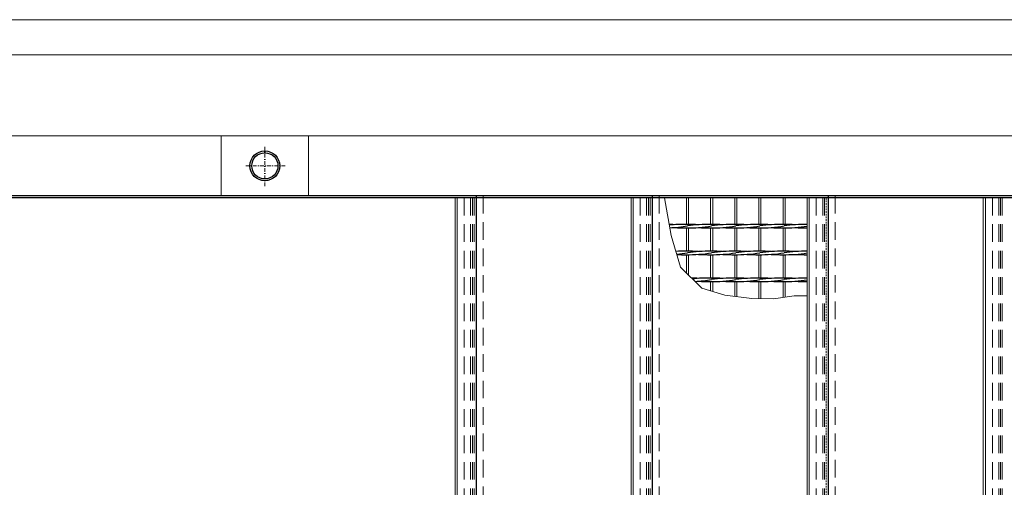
# Model space of a CAD drawing. Header units: millimetres. Extents: x -6178 to 18141, y -8419 to 8560.
# Tile 20 of 256: x -2769 to -1371, y -1919 to -1255. Entities that reach past the tile are written whole.
import ezdxf

# ---------------------------------------------------------------- set-up
doc = ezdxf.new("R2010")
doc.units = ezdxf.units.MM
doc.linetypes.add('DASHDOT', pattern=[1, 0.5, -0.25, 0, -0.25])
doc.linetypes.add('HIDDEN', pattern=[0.375, 0.25, -0.125])
for name, color, linetype, lineweight in [('Betonfundamente', 7, 'Continuous', 18), ('Geländer', 7, 'Continuous', 25), ('Pflaster-Gehweg', 7, 'Continuous', 15), ('Stufen&Podest', 7, 'Continuous', 9), ('Tragegurt', 7, 'Continuous', 20)]:
    doc.layers.add(name, color=color, linetype=linetype, lineweight=lineweight)

msp = doc.modelspace()

# ---------------------------------------------------------------- linework, layer by layer
at = {"layer": 'Betonfundamente', "linetype": 'HIDDEN', "lineweight": 9, "ltscale": 100}
for p, q in [((-2137.61948, -1508.40053), (-2137.61948, -2502.40053)), ((-2128.52696, -1508.40053), (-2128.52696, -2502.40053)), ((-2125.92888, -1508.40053), (-2125.92888, -2502.40053)), ((-2123.61948, -1508.40053), (-2123.61948, -2502.40053)), ((-2110.61948, -1505.40053), (-2110.61948, -2505.40053)), ((-1887.61948, -1508.40053), (-1887.61948, -2502.40053)), ((-1878.52696, -1508.40053), (-1878.52696, -2502.40053)), ((-1875.92888, -1508.40053), (-1875.92888, -2502.40053)), ((-1873.61948, -1508.40053), (-1873.61948, -2502.40053)), ((-1860.61948, -1505.40053), (-1860.61948, -2505.40053)), ((-1637.61948, -1508.40053), (-1637.61948, -2502.40053)), ((-1628.52696, -1508.40053), (-1628.52696, -2502.40053)), ((-1625.92888, -1508.40053), (-1625.92888, -2502.40053)), ((-1610.61948, -1505.40053), (-1610.61948, -2505.40053)), ((-1387.61948, -1508.40053), (-1387.61948, -2502.40053)), ((-1378.52696, -1508.40053), (-1378.52696, -2502.40053)), ((-1375.92888, -1508.40053), (-1375.92888, -2502.40053)), ((-1373.61948, -1508.40053), (-1373.61948, -2502.40053))]:
    msp.add_line(p, q, dxfattribs=at)
at = {"layer": 'Geländer', "lineweight": 9}
for p, q in [((-2482.61948, -1420.40053), (-2482.61948, -1505.40053)), ((-2358.61948, -1420.40053), (-2358.61948, -1505.40053))]:
    msp.add_line(p, q, dxfattribs=at)
at = {"layer": 'Geländer', "linetype": 'DASHDOT', "lineweight": 9, "ltscale": 10}
for p, q in [((-2420.61948, -1491.55799), (-2420.61948, -1434.24307)), ((-2391.96202, -1462.90053), (-2449.27694, -1462.90053))]:
    msp.add_line(p, q, dxfattribs=at)
at = {"layer": 'Geländer'}
for radius in [21.2, 18.6]:
    msp.add_circle((-2420.61948, -1462.90053), radius, dxfattribs=at)
at = {"layer": 'Pflaster-Gehweg'}
for p, q in [((2004.38052, -1255.40053), (-4546.19553, -1255.40053)), ((2004.38052, -1305.40053), (-4546.19553, -1305.40053))]:
    msp.add_line(p, q, dxfattribs=at)
at = {"layer": 'Stufen&Podest', "lineweight": 30}
for p, q in [((375.89286, -1505.40053), (-4984.61948, -1505.40053)), ((-2120.61948, -1508.40053), (-4981.61948, -1508.40053)), ((-2120.61948, -1505.40053), (-2120.61948, -2505.40053)), ((-1870.61948, -1508.40053), (-2120.61948, -1508.40053)), ((-1870.61948, -1505.40053), (-1870.61948, -2505.40053)), ((-1620.61948, -1508.40053), (-1870.61948, -1508.40053)), ((-1620.61948, -1505.40053), (-1620.61948, -2505.40053)), ((-1370.61948, -1508.40053), (-1620.61948, -1508.40053)), ((-1120.61948, -1508.40053), (-1370.61948, -1508.40053))]:
    msp.add_line(p, q, dxfattribs=at)
at = {"layer": 'Stufen&Podest'}
for p, q in [((-2150.51948, -1508.40053), (-2150.51948, -2502.40053)), ((-2147.51948, -1508.40053), (-2147.51948, -2502.40053)), ((-1822.01948, -1508.40053), (-1822.01948, -1545.94689)), ((-1819.01948, -1508.40053), (-1819.01948, -1545.93517)), ((-1822.01948, -1550.94689), (-1822.01948, -1584.04689)), ((-1819.01948, -1550.95862), (-1819.01948, -1584.03517)), ((-1822.01948, -1589.04689), (-1822.01948, -1614.76484)), ((-1819.01948, -1589.05862), (-1819.01948, -1617.73009))]:
    msp.add_line(p, q, dxfattribs=at)
at = {"layer": 'Stufen&Podest', "linetype": 'HIDDEN', "ltscale": 10}
for p, q in [((-2120.61948, -1508.40053), (-2137.61948, -1508.40053)), ((-1870.61948, -1508.40053), (-1887.61948, -1508.40053)), ((-1620.61948, -1508.40053), (-1637.61948, -1508.40053)), ((-1370.61948, -1508.40053), (-1387.61948, -1508.40053))]:
    msp.add_line(p, q, dxfattribs=at)
at = {"layer": 'Stufen&Podest', "lineweight": 20}
for p, q in [((-1900.51948, -1508.40053), (-1900.51948, -2502.40053)), ((-1897.51948, -1508.40053), (-1897.51948, -2502.40053)), ((-1787.71948, -1508.40053), (-1787.71948, -1545.94689)), ((-1784.71948, -1508.40053), (-1784.71948, -1545.93517)), ((-1753.41948, -1508.40053), (-1753.41948, -1545.94689)), ((-1750.41948, -1508.40053), (-1750.41948, -1545.93517)), ((-1719.11948, -1508.40053), (-1719.11948, -1545.94689)), ((-1716.11948, -1508.40053), (-1716.11948, -1545.93517)), ((-1684.81948, -1508.40053), (-1684.81948, -1545.94689)), ((-1681.81948, -1508.40053), (-1681.81948, -1545.93517)), ((-1650.51948, -1508.40053), (-1650.51948, -2502.40053)), ((-1647.51948, -1508.40053), (-1647.51948, -2502.40053)), ((-1400.51948, -1508.40053), (-1400.51948, -2502.40053)), ((-1397.51948, -1508.40053), (-1397.51948, -2502.40053)), ((-1787.71948, -1550.94689), (-1787.71948, -1584.04689)), ((-1784.71948, -1550.95862), (-1784.71948, -1584.03517)), ((-1753.41948, -1550.94689), (-1753.41948, -1584.04689)), ((-1750.41948, -1550.95862), (-1750.41948, -1584.03517)), ((-1719.11948, -1550.94689), (-1719.11948, -1584.04689)), ((-1716.11948, -1550.95862), (-1716.11948, -1584.03517)), ((-1684.81948, -1550.94689), (-1684.81948, -1584.04689)), ((-1681.81948, -1550.95862), (-1681.81948, -1584.03517)), ((-1787.71948, -1589.04689), (-1787.71948, -1622.14689)), ((-1784.71948, -1589.05862), (-1784.71948, -1622.13517)), ((-1753.41948, -1589.04689), (-1753.41948, -1622.14689)), ((-1750.41948, -1589.05862), (-1750.41948, -1622.13517)), ((-1719.11948, -1589.04689), (-1719.11948, -1622.14689)), ((-1716.11948, -1589.05862), (-1716.11948, -1622.13517)), ((-1684.81948, -1589.04689), (-1684.81948, -1622.14689)), ((-1681.81948, -1589.05862), (-1681.81948, -1622.13517)), ((-1787.71948, -1627.14689), (-1787.71948, -1640.30486)), ((-1784.71948, -1627.15862), (-1784.71948, -1641.23226)), ((-1753.41948, -1627.14689), (-1753.41948, -1648.3008)), ((-1750.41948, -1627.15862), (-1750.41948, -1648.66905)), ((-1719.11948, -1627.14689), (-1719.11948, -1651.39911)), ((-1716.11948, -1627.15862), (-1716.11948, -1651.43207)), ((-1684.81948, -1627.14689), (-1684.81948, -1649.58809)), ((-1681.81948, -1627.15862), (-1681.81948, -1649.14003))]:
    msp.add_line(p, q, dxfattribs=at)
at = {"layer": 'Stufen&Podest', "linetype": 'HIDDEN', "lineweight": 9, "ltscale": 10}
msp.add_line((-1623.61948, -1508.40053), (-1623.61948, -2502.40053), dxfattribs=at)
at = {"layer": 'Stufen&Podest'}
msp.add_lwpolyline([(-1853.31948, -1508.40053), (-1843.75108, -1561.87343), (-1830.29858, -1606.58163), (-1800.03048, -1636.49915), (-1767.4082, -1646.58371), (-1729.06862, -1651.28984), (-1698.46422, -1651.62598), (-1669.20506, -1647.25601), (-1650.51948, -1647.25601)], dxfattribs=at)
at = {"layer": 'Stufen&Podest', "lineweight": 30}
for centre, start, end in [((-1854.01848, -1750.92516), 85.8686289, 87.92021219), ((-1824.32048, -1750.91343), 89.2108945, 96.18108789), ((-1854.01848, -1345.96863), 272.31619451, 279.41143824), ((-1824.32048, -1345.95691), 265.86862909, 270.64315173), ((-1819.71848, -1345.96863), 269.21089474, 279.41143824), ((-1819.71848, -1750.92516), 85.86862891, 90.49720181), ((-1790.02048, -1750.91343), 89.21089473, 98.55019958), ((-1790.02048, -1345.95691), 265.86862909, 270.64315173), ((-1785.41848, -1345.96863), 269.21089474, 279.41143824), ((-1785.41848, -1750.92516), 85.86862885, 90.49720197), ((-1755.72048, -1750.91343), 89.21089472, 98.55019958), ((-1755.72048, -1345.95691), 265.86862907, 270.64315173), ((-1751.11848, -1345.96863), 269.21089483, 279.41143824), ((-1751.11848, -1750.92516), 85.86862888, 90.49720201), ((-1721.42048, -1750.91343), 89.21089462, 98.55019958), ((-1721.42048, -1345.95691), 265.86862913, 270.64315173), ((-1716.81848, -1345.96863), 269.21089468, 279.41143824), ((-1716.81848, -1750.92516), 85.868629, 90.49720216), ((-1687.12048, -1750.91343), 89.21089456, 98.55019958), ((-1687.12048, -1345.95691), 265.8686291, 270.49720247), ((-1682.51848, -1345.96863), 269.21089461, 278.98056321), ((-1682.51848, -1750.92516), 85.86862901, 90.4972021), ((-1652.82048, -1750.91343), 89.35684827, 98.55019958), ((-1652.82048, -1345.95691), 265.86862902, 270.64315173), ((-1824.32048, -1789.01343), 89.2108945, 93.53757239), ((-1854.01848, -1384.06863), 275.09478686, 279.41143824), ((-1824.32048, -1384.05691), 266.82644283, 270.64315173), ((-1819.71848, -1384.06863), 269.21089474, 279.41143824), ((-1819.71848, -1789.02516), 85.86862891, 90.49720181), ((-1790.02048, -1789.01343), 89.21089473, 98.55019958), ((-1790.02048, -1384.05691), 265.86862909, 270.64315173), ((-1785.41848, -1384.06863), 269.21089474, 279.41143824), ((-1785.41848, -1789.02516), 85.86862885, 90.49720197), ((-1755.72048, -1789.01343), 89.21089472, 98.55019958), ((-1755.72048, -1384.05691), 265.86862907, 270.64315173), ((-1751.11848, -1384.06863), 269.21089483, 279.41143824), ((-1751.11848, -1789.02516), 85.86862888, 90.49720201), ((-1721.42048, -1789.01343), 89.21089462, 98.55019958), ((-1721.42048, -1384.05691), 265.86862913, 270.64315173), ((-1716.81848, -1384.06863), 269.21089468, 279.41143824), ((-1716.81848, -1789.02516), 85.868629, 90.49720216), ((-1687.12048, -1789.01343), 89.21089456, 98.55019958), ((-1687.12048, -1384.05691), 265.8686291, 270.49720247), ((-1682.51848, -1384.06863), 269.21089461, 278.98056321), ((-1682.51848, -1789.02516), 85.86862901, 90.4972021), ((-1652.82048, -1789.01343), 89.35684827, 98.55019958), ((-1652.82048, -1384.05691), 265.86862902, 270.64315173), ((-1819.71848, -1827.12516), 85.86862891, 88.54033187), ((-1790.02048, -1827.11343), 89.21089473, 96.50417428), ((-1819.71848, -1422.16863), 272.79409267, 279.41143824), ((-1790.02048, -1422.15691), 265.86862909, 270.64315173), ((-1785.41848, -1422.16863), 269.21089474, 279.41143824), ((-1785.41848, -1827.12516), 85.86862885, 90.49720197), ((-1755.72048, -1827.11343), 89.21089472, 98.55019958), ((-1755.72048, -1422.15691), 265.86862907, 270.64315173), ((-1751.11848, -1422.16863), 269.21089483, 279.41143824), ((-1751.11848, -1827.12516), 85.86862888, 90.49720201), ((-1721.42048, -1827.11343), 89.21089462, 98.55019958), ((-1721.42048, -1422.15691), 265.86862913, 270.64315173), ((-1716.81848, -1422.16863), 269.21089468, 279.41143824), ((-1716.81848, -1827.12516), 85.868629, 90.49720216), ((-1687.12048, -1827.11343), 89.21089456, 98.55019958), ((-1687.12048, -1422.15691), 265.8686291, 270.49720247), ((-1682.51848, -1422.16863), 269.21089461, 278.98056321), ((-1682.51848, -1827.12516), 85.86862901, 90.4972021), ((-1652.82048, -1827.11343), 89.35684827, 98.55019958), ((-1652.82048, -1422.15691), 265.86862902, 270.64315173)]:
    msp.add_arc(centre, 204.99118, start, end, dxfattribs=at)
at = {"layer": 'Tragegurt'}
for p, q in [((328.70793, -1420.40053), (-4984.61948, -1420.40053)), ((375.89286, -1505.40053), (-4984.61948, -1505.40053))]:
    msp.add_line(p, q, dxfattribs=at)

doc.saveas('drawing.dxf')
